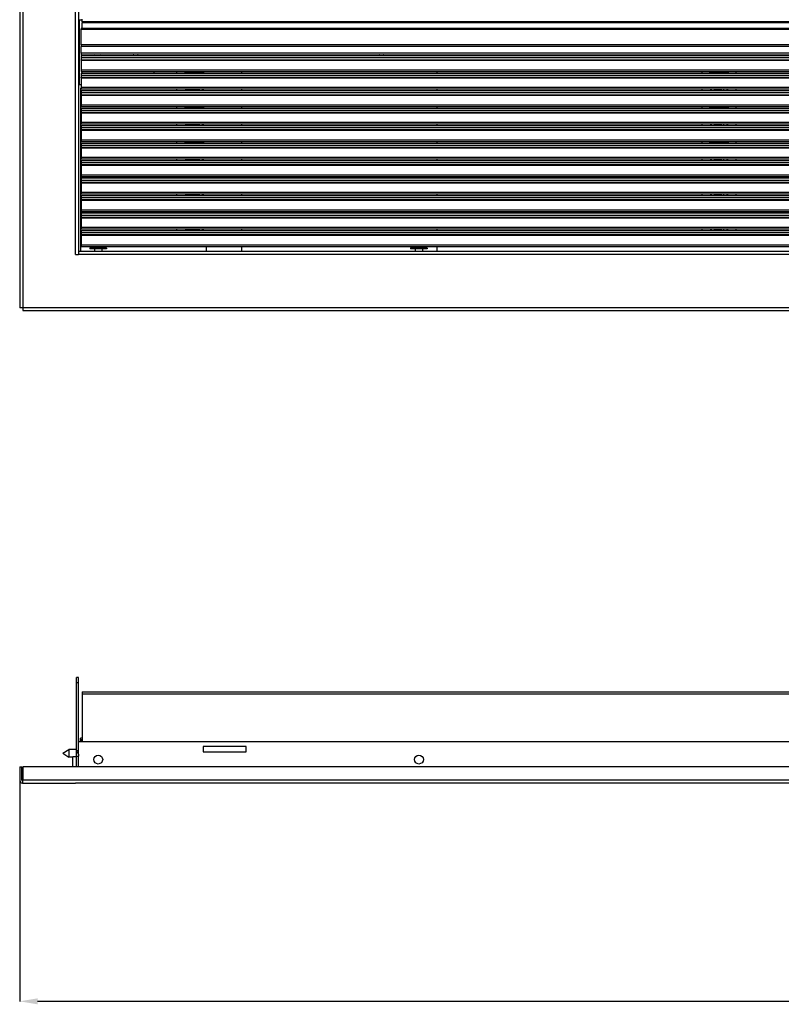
# Model space of a CAD drawing. Header units: inches. Extents: x -8834 to -3121, y 1010 to 9212.
# Tile 19 of 36: x -5482 to -5055, y 4077 to 4628. Entities that reach past the tile are written whole.
import ezdxf

# ---------------------------------------------------------------- set-up
doc = ezdxf.new("R2010")
doc.units = ezdxf.units.IN
doc.dimstyles.new('Copia di Standard', dxfattribs={"dimtxt": 20, "dimasz": 10, "dimexe": 0.18, "dimexo": 0.0625, "dimgap": 10, "dimtad": 1, "dimdec": 1, "dimzin": 0, "dimdsep": 46, "dimtxsty": 'Standard', "dimcen": 0.09, "dimclrd": 4, "dimclre": 4, "dimadec": 0, "dimazin": 0, "dimtfac": 1, "dimtdec": 1, "dimtofl": 0, "dimtmove": 0, "dimatfit": 3, "dimfxl": 0.18, "dimtolj": 1, "dimtzin": 0, "dimarcsym": 0})

# ---------------------------------------------------------------- blocks, each defined once
blk = doc.blocks.new('*D54')
at = {"color": 3, "lineweight": -2, "transparency": 16777216}
for p, q in [((-5481.59, 4206.12), (-5481.59, 4078.34)), ((-4309.39, 4206.12), (-4309.39, 4078.34)), ((-5471.59, 4078.52), (-4319.39, 4078.52))]:
    blk.add_line(p, q, dxfattribs=at)
at = {"color": 3, "transparency": 16777216}
for points in [[(-5471.59, 4080.19), (-5471.59, 4076.85), (-5481.59, 4078.52)], [(-4319.39, 4080.19), (-4319.39, 4076.85), (-4309.39, 4078.52)]]:
    blk.add_solid(points, dxfattribs=at)
at = {"layer": 'Defpoints', "color": 0, "transparency": 16777216}
for p in [(-5481.59, 4206.19), (-4309.39, 4206.19), (-4309.39, 4078.52)]:
    blk.add_point(p, dxfattribs=at)
at = {"color": 3, "transparency": 16777216, "insert": (-4895.49, 4098.52), "char_height": 20, "attachment_point": 5}
blk.add_mtext('\\A1;1172.2', dxfattribs=at)

msp = doc.modelspace()

# ---------------------------------------------------------------- linework, layer by layer
at = {"color": 7, "linetype": 'Continuous'}
for p, q in [((-5481.59, 5217.75), (-5481.59, 4466.94)), ((-5448.59, 5056.6), (-5448.59, 4628.09)), ((-5448.59, 4628.09), (-5448.59, 4592.04)), ((-5448.09, 4628.09), (-5448.59, 4628.09)), ((-5446.59, 4628.09), (-5448.09, 4628.09)), ((-5446.59, 4627.09), (-5446.59, 4628.59)), ((-4344.39, 4627.09), (-5446.59, 4627.09)), ((-5446.59, 4627.09), (-5446.59, 4626.59)), ((-5447.09, 4623.59), (-4344.25, 4623.59)), ((-5447.09, 4623.59), (-5447.09, 4622.99)), ((-5447.09, 4614.26), (-5447.09, 4622.99)), ((-5446.59, 4623.59), (-5446.59, 4626.59)), ((-5447.09, 4614.26), (-5447.09, 4613.25)), ((-5447.09, 4609.61), (-5447.09, 4613.25)), ((-5447.09, 4609.61), (-5447.09, 4608.71)), ((-5447.09, 4608.71), (-4344.25, 4608.71)), ((-5447.09, 4608.27), (-4344.25, 4608.27)), ((-5447.09, 4608.27), (-5447.09, 4607.07)), ((-5447.09, 4607.07), (-5447.09, 4605.94)), ((-5447.09, 4605.64), (-5447.09, 4605.94)), ((-5447.09, 4605.64), (-5447.09, 4600.29)), ((-5446.59, 4608.27), (-5446.59, 4608.71)), ((-5439.19, 4608.44), (-5439.65, 4608.71)), ((-5439.19, 4608.44), (-5438.9, 4608.27)), ((-5436.78, 4608.27), (-5436.49, 4608.44)), ((-5436.03, 4608.71), (-5436.49, 4608.44)), ((-5418.52, 4608.27), (-5417.94, 4608.61)), ((-5417.76, 4608.71), (-5417.94, 4608.61)), ((-5415.24, 4608.61), (-5415.42, 4608.71)), ((-5415.24, 4608.61), (-5414.66, 4608.27)), ((-5406.39, 4608.71), (-5406.39, 4608.27)), ((-5393.69, 4608.71), (-5393.69, 4608.27)), ((-5389.19, 4608.32), (-5388.56, 4608.32)), ((-5389.19, 4608.32), (-5389.19, 4608.27)), ((-5388.12, 4608.32), (-5388.56, 4608.32)), ((-5386.41, 4608.32), (-5388.12, 4608.32)), ((-5385.11, 4608.32), (-5386.41, 4608.32)), ((-5382.27, 4608.32), (-5385.11, 4608.32)), ((-5382.39, 4608.27), (-5382.39, 4608.32)), ((-5380.97, 4608.32), (-5382.27, 4608.32)), ((-5380.97, 4608.32), (-5379.26, 4608.32)), ((-5379.26, 4608.32), (-5378.82, 4608.32)), ((-5378.82, 4608.32), (-5378.19, 4608.32)), ((-5378.19, 4608.32), (-5378.19, 4608.27)), ((-5357.09, 4608.27), (-5357.09, 4608.71)), ((-5280.82, 4608.27), (-5280.24, 4608.61)), ((-5280.06, 4608.71), (-5280.24, 4608.61)), ((-5277.54, 4608.61), (-5277.72, 4608.71)), ((-5277.54, 4608.61), (-5276.96, 4608.27)), ((-5247.89, 4608.71), (-5247.89, 4608.27)), ((-5099.18, 4608.27), (-5099.18, 4608.71)), ((-5095.18, 4608.32), (-5094.55, 4608.32)), ((-5095.18, 4608.27), (-5095.18, 4608.32)), ((-5094.55, 4608.32), (-5094.11, 4608.32)), ((-5094.11, 4608.32), (-5092.4, 4608.32)), ((-5091.1, 4608.32), (-5092.4, 4608.32)), ((-5088.26, 4608.32), (-5091.1, 4608.32)), ((-5088.26, 4608.32), (-5086.96, 4608.32)), ((-5086.96, 4608.32), (-5085.25, 4608.32)), ((-5084.81, 4608.32), (-5085.25, 4608.32)), ((-5084.81, 4608.32), (-5084.18, 4608.32)), ((-5084.18, 4608.27), (-5084.18, 4608.32)), ((-5080.18, 4608.27), (-5080.18, 4608.71)), ((-5447.09, 4600.29), (-5447.09, 4599.33)), ((-5447.09, 4599.33), (-4344.25, 4599.33)), ((-5447.09, 4598.47), (-4344.25, 4598.47)), ((-5447.09, 4598.47), (-5447.09, 4597.27)), ((-5447.09, 4597.27), (-5447.09, 4596.14)), ((-5447.09, 4595.84), (-5447.09, 4596.14)), ((-5447.09, 4595.84), (-5447.09, 4590.49)), ((-5446.59, 4598.47), (-5446.59, 4599.33)), ((-5406.39, 4599.33), (-5406.39, 4598.47)), ((-5393.69, 4599.33), (-5393.69, 4598.47)), ((-5389.19, 4598.52), (-5388.56, 4598.52)), ((-5389.19, 4598.52), (-5389.19, 4598.47)), ((-5388.12, 4598.52), (-5388.56, 4598.52)), ((-5386.41, 4598.52), (-5388.12, 4598.52)), ((-5385.11, 4598.52), (-5386.41, 4598.52)), ((-5382.27, 4598.52), (-5385.11, 4598.52)), ((-5382.39, 4598.47), (-5382.39, 4598.52)), ((-5380.97, 4598.52), (-5382.27, 4598.52)), ((-5380.97, 4598.52), (-5379.26, 4598.52)), ((-5379.26, 4598.52), (-5378.82, 4598.52)), ((-5378.82, 4598.52), (-5378.19, 4598.52)), ((-5378.19, 4598.52), (-5378.19, 4598.47)), ((-5357.09, 4598.47), (-5357.09, 4599.33)), ((-5247.89, 4599.33), (-5247.89, 4598.47)), ((-5099.18, 4598.47), (-5099.18, 4599.33)), ((-5095.18, 4598.52), (-5094.55, 4598.52)), ((-5095.18, 4598.47), (-5095.18, 4598.52)), ((-5094.55, 4598.52), (-5094.11, 4598.52)), ((-5094.11, 4598.52), (-5092.4, 4598.52)), ((-5091.1, 4598.52), (-5092.4, 4598.52)), ((-5088.26, 4598.52), (-5091.1, 4598.52)), ((-5088.26, 4598.52), (-5086.96, 4598.52)), ((-5086.96, 4598.52), (-5085.25, 4598.52)), ((-5084.81, 4598.52), (-5085.25, 4598.52)), ((-5084.81, 4598.52), (-5084.18, 4598.52)), ((-5084.18, 4598.47), (-5084.18, 4598.52)), ((-5080.18, 4598.47), (-5080.18, 4599.33)), ((-5448.09, 4592.04), (-5448.59, 4592.04)), ((-5448.59, 4592.04), (-5448.59, 4498.44)), ((-5448.09, 4592.04), (-5447.09, 4592.04)), ((-5447.59, 4590.04), (-5447.09, 4590.04)), ((-5447.59, 4590.04), (-5447.59, 4498.44)), ((-5447.09, 4590.49), (-5447.09, 4589.53)), ((-5447.09, 4589.53), (-4344.25, 4589.53)), ((-5447.09, 4588.67), (-5447.09, 4587.47)), ((-5447.09, 4588.67), (-4344.25, 4588.67)), ((-5393.69, 4589.53), (-5393.69, 4588.67)), ((-5389.19, 4588.72), (-5389.19, 4588.67)), ((-5389.19, 4588.72), (-5388.56, 4588.72)), ((-5388.12, 4588.72), (-5388.56, 4588.72)), ((-5386.41, 4588.72), (-5388.12, 4588.72)), ((-5385.11, 4588.72), (-5386.41, 4588.72)), ((-5382.27, 4588.72), (-5385.11, 4588.72)), ((-5380.97, 4588.72), (-5382.27, 4588.72)), ((-5380.97, 4588.72), (-5379.26, 4588.72)), ((-5379.26, 4588.72), (-5378.82, 4588.72)), ((-5378.82, 4588.72), (-5378.19, 4588.72)), ((-5378.19, 4588.72), (-5378.19, 4588.67)), ((-5357.09, 4588.67), (-5357.09, 4589.53)), ((-5247.89, 4589.53), (-5247.89, 4588.67)), ((-5099.18, 4588.67), (-5099.18, 4589.53)), ((-5095.18, 4588.67), (-5095.18, 4588.72)), ((-5095.18, 4588.72), (-5094.55, 4588.72)), ((-5094.55, 4588.72), (-5094.11, 4588.72)), ((-5094.11, 4588.72), (-5092.4, 4588.72)), ((-5091.1, 4588.72), (-5092.4, 4588.72)), ((-5088.26, 4588.72), (-5091.1, 4588.72)), ((-5088.26, 4588.72), (-5086.96, 4588.72)), ((-5086.96, 4588.72), (-5085.25, 4588.72)), ((-5084.81, 4588.72), (-5085.25, 4588.72)), ((-5084.81, 4588.72), (-5084.18, 4588.72)), ((-5084.18, 4588.67), (-5084.18, 4588.72)), ((-5080.18, 4588.67), (-5080.18, 4589.53)), ((-5447.09, 4587.47), (-5447.09, 4586.34)), ((-5447.09, 4586.04), (-5447.09, 4586.34)), ((-5447.09, 4586.04), (-5447.09, 4580.69)), ((-5447.09, 4580.69), (-5447.09, 4579.73)), ((-5447.09, 4579.73), (-4344.25, 4579.73)), ((-5447.09, 4578.87), (-4344.25, 4578.87)), ((-5447.09, 4578.87), (-5447.09, 4577.67)), ((-5447.09, 4577.67), (-5447.09, 4576.54)), ((-5393.69, 4579.73), (-5393.69, 4578.87)), ((-5389.19, 4578.92), (-5389.19, 4578.87)), ((-5389.19, 4578.92), (-5388.56, 4578.92)), ((-5388.12, 4578.92), (-5388.56, 4578.92)), ((-5386.41, 4578.92), (-5388.12, 4578.92)), ((-5385.11, 4578.92), (-5386.41, 4578.92)), ((-5382.27, 4578.92), (-5385.11, 4578.92)), ((-5380.97, 4578.92), (-5382.27, 4578.92)), ((-5380.97, 4578.92), (-5379.26, 4578.92)), ((-5379.26, 4578.92), (-5378.82, 4578.92)), ((-5378.82, 4578.92), (-5378.19, 4578.92)), ((-5378.19, 4578.92), (-5378.19, 4578.87)), ((-5357.09, 4578.87), (-5357.09, 4579.73)), ((-5247.89, 4579.73), (-5247.89, 4578.87)), ((-5099.18, 4578.87), (-5099.18, 4579.73)), ((-5095.18, 4578.92), (-5094.55, 4578.92)), ((-5095.18, 4578.87), (-5095.18, 4578.92)), ((-5094.55, 4578.92), (-5094.11, 4578.92)), ((-5094.11, 4578.92), (-5092.4, 4578.92)), ((-5091.1, 4578.92), (-5092.4, 4578.92)), ((-5088.26, 4578.92), (-5091.1, 4578.92)), ((-5088.26, 4578.92), (-5086.96, 4578.92)), ((-5086.96, 4578.92), (-5085.25, 4578.92)), ((-5084.81, 4578.92), (-5085.25, 4578.92)), ((-5084.81, 4578.92), (-5084.18, 4578.92)), ((-5084.18, 4578.87), (-5084.18, 4578.92)), ((-5080.18, 4578.87), (-5080.18, 4579.73)), ((-5447.09, 4576.24), (-5447.09, 4576.54)), ((-5447.09, 4576.24), (-5447.09, 4570.89)), ((-5447.09, 4570.89), (-5447.09, 4569.93)), ((-5447.09, 4569.93), (-4344.25, 4569.93)), ((-5447.09, 4569.07), (-4344.25, 4569.07)), ((-5447.09, 4569.07), (-5447.09, 4567.87)), ((-5447.09, 4567.87), (-5447.09, 4566.74)), ((-5447.09, 4566.44), (-5447.09, 4566.74)), ((-5447.09, 4566.44), (-5447.09, 4561.09)), ((-5393.69, 4569.93), (-5393.69, 4569.07)), ((-5389.19, 4569.12), (-5389.19, 4569.07)), ((-5389.19, 4569.12), (-5388.56, 4569.12)), ((-5388.12, 4569.12), (-5388.56, 4569.12)), ((-5386.41, 4569.12), (-5388.12, 4569.12)), ((-5385.11, 4569.12), (-5386.41, 4569.12)), ((-5382.27, 4569.12), (-5385.11, 4569.12)), ((-5380.97, 4569.12), (-5382.27, 4569.12)), ((-5380.97, 4569.12), (-5379.26, 4569.12)), ((-5379.26, 4569.12), (-5378.82, 4569.12)), ((-5378.82, 4569.12), (-5378.19, 4569.12)), ((-5378.19, 4569.12), (-5378.19, 4569.07)), ((-5357.09, 4569.07), (-5357.09, 4569.93)), ((-5247.89, 4569.93), (-5247.89, 4569.07)), ((-5099.18, 4569.07), (-5099.18, 4569.93)), ((-5095.18, 4569.12), (-5094.55, 4569.12)), ((-5095.18, 4569.07), (-5095.18, 4569.12)), ((-5094.55, 4569.12), (-5094.11, 4569.12)), ((-5094.11, 4569.12), (-5092.4, 4569.12)), ((-5091.1, 4569.12), (-5092.4, 4569.12)), ((-5088.26, 4569.12), (-5091.1, 4569.12)), ((-5088.26, 4569.12), (-5086.96, 4569.12)), ((-5086.96, 4569.12), (-5085.25, 4569.12)), ((-5084.81, 4569.12), (-5085.25, 4569.12)), ((-5084.81, 4569.12), (-5084.18, 4569.12)), ((-5084.18, 4569.07), (-5084.18, 4569.12)), ((-5080.18, 4569.07), (-5080.18, 4569.93)), ((-5447.09, 4561.09), (-5447.09, 4560.13)), ((-5447.09, 4560.13), (-4344.25, 4560.13)), ((-5447.09, 4559.27), (-4344.25, 4559.27)), ((-5447.09, 4559.27), (-5447.09, 4558.07)), ((-5447.09, 4558.07), (-5447.09, 4556.94)), ((-5447.09, 4556.64), (-5447.09, 4556.94)), ((-5447.09, 4556.64), (-5447.09, 4551.29)), ((-5393.69, 4560.13), (-5393.69, 4559.27)), ((-5389.19, 4559.32), (-5389.19, 4559.27)), ((-5389.19, 4559.32), (-5388.56, 4559.32)), ((-5388.12, 4559.32), (-5388.56, 4559.32)), ((-5386.41, 4559.32), (-5388.12, 4559.32)), ((-5385.11, 4559.32), (-5386.41, 4559.32)), ((-5382.27, 4559.32), (-5385.11, 4559.32)), ((-5380.97, 4559.32), (-5382.27, 4559.32)), ((-5380.97, 4559.32), (-5379.26, 4559.32)), ((-5379.26, 4559.32), (-5378.82, 4559.32)), ((-5378.82, 4559.32), (-5378.19, 4559.32)), ((-5378.19, 4559.32), (-5378.19, 4559.27)), ((-5357.09, 4559.27), (-5357.09, 4560.13)), ((-5247.89, 4560.13), (-5247.89, 4559.27)), ((-5099.18, 4559.27), (-5099.18, 4560.13)), ((-5095.18, 4559.32), (-5094.55, 4559.32)), ((-5095.18, 4559.27), (-5095.18, 4559.32)), ((-5094.55, 4559.32), (-5094.11, 4559.32)), ((-5094.11, 4559.32), (-5092.4, 4559.32)), ((-5091.1, 4559.32), (-5092.4, 4559.32)), ((-5088.26, 4559.32), (-5091.1, 4559.32)), ((-5088.26, 4559.32), (-5086.96, 4559.32)), ((-5086.96, 4559.32), (-5085.25, 4559.32)), ((-5084.81, 4559.32), (-5085.25, 4559.32)), ((-5084.81, 4559.32), (-5084.18, 4559.32)), ((-5084.18, 4559.27), (-5084.18, 4559.32)), ((-5080.18, 4559.27), (-5080.18, 4560.13)), ((-5447.09, 4551.29), (-5447.09, 4550.33)), ((-5447.09, 4550.33), (-4344.25, 4550.33)), ((-5393.69, 4550.33), (-5393.69, 4549.47)), ((-5357.09, 4549.47), (-5357.09, 4550.33)), ((-5247.89, 4550.33), (-5247.89, 4549.47)), ((-5099.18, 4549.47), (-5099.18, 4550.33)), ((-5080.18, 4549.47), (-5080.18, 4550.33)), ((-5447.09, 4549.47), (-4344.25, 4549.47)), ((-5447.09, 4549.47), (-5447.09, 4548.27)), ((-5447.09, 4548.27), (-5447.09, 4547.14)), ((-5447.09, 4546.84), (-5447.09, 4547.14)), ((-5447.09, 4546.84), (-5447.09, 4541.49)), ((-5389.19, 4549.52), (-5389.19, 4549.47)), ((-5389.19, 4549.52), (-5388.56, 4549.52)), ((-5388.12, 4549.52), (-5388.56, 4549.52)), ((-5386.41, 4549.52), (-5388.12, 4549.52)), ((-5385.11, 4549.52), (-5386.41, 4549.52)), ((-5382.27, 4549.52), (-5385.11, 4549.52)), ((-5380.97, 4549.52), (-5382.27, 4549.52)), ((-5380.97, 4549.52), (-5379.26, 4549.52)), ((-5379.26, 4549.52), (-5378.82, 4549.52)), ((-5378.82, 4549.52), (-5378.19, 4549.52)), ((-5378.19, 4549.52), (-5378.19, 4549.47)), ((-5095.18, 4549.52), (-5094.55, 4549.52)), ((-5095.18, 4549.47), (-5095.18, 4549.52)), ((-5094.55, 4549.52), (-5094.11, 4549.52)), ((-5094.11, 4549.52), (-5092.4, 4549.52)), ((-5091.1, 4549.52), (-5092.4, 4549.52)), ((-5088.26, 4549.52), (-5091.1, 4549.52)), ((-5088.26, 4549.52), (-5086.96, 4549.52)), ((-5086.96, 4549.52), (-5085.25, 4549.52)), ((-5084.81, 4549.52), (-5085.25, 4549.52)), ((-5084.81, 4549.52), (-5084.18, 4549.52)), ((-5084.18, 4549.47), (-5084.18, 4549.52)), ((-5447.09, 4541.49), (-5447.09, 4540.53)), ((-5447.09, 4540.53), (-4344.25, 4540.53)), ((-5447.09, 4539.67), (-4344.25, 4539.67)), ((-5447.09, 4539.67), (-5447.09, 4538.47)), ((-5393.69, 4540.53), (-5393.69, 4539.67)), ((-5389.19, 4539.72), (-5388.56, 4539.72)), ((-5389.19, 4539.72), (-5389.19, 4539.67)), ((-5388.12, 4539.72), (-5388.56, 4539.72)), ((-5386.41, 4539.72), (-5388.12, 4539.72)), ((-5385.11, 4539.72), (-5386.41, 4539.72)), ((-5382.27, 4539.72), (-5385.11, 4539.72)), ((-5380.97, 4539.72), (-5382.27, 4539.72)), ((-5380.97, 4539.72), (-5379.26, 4539.72)), ((-5379.26, 4539.72), (-5378.82, 4539.72)), ((-5378.82, 4539.72), (-5378.19, 4539.72)), ((-5378.19, 4539.72), (-5378.19, 4539.67)), ((-5357.09, 4539.67), (-5357.09, 4540.53)), ((-5247.89, 4540.53), (-5247.89, 4539.67)), ((-5099.18, 4539.67), (-5099.18, 4540.53)), ((-5095.18, 4539.72), (-5094.55, 4539.72)), ((-5095.18, 4539.67), (-5095.18, 4539.72)), ((-5094.55, 4539.72), (-5094.11, 4539.72)), ((-5094.11, 4539.72), (-5092.4, 4539.72)), ((-5091.1, 4539.72), (-5092.4, 4539.72)), ((-5088.26, 4539.72), (-5091.1, 4539.72)), ((-5088.26, 4539.72), (-5086.96, 4539.72)), ((-5086.96, 4539.72), (-5085.25, 4539.72)), ((-5084.81, 4539.72), (-5085.25, 4539.72)), ((-5084.81, 4539.72), (-5084.18, 4539.72)), ((-5084.18, 4539.67), (-5084.18, 4539.72)), ((-5080.18, 4539.67), (-5080.18, 4540.53)), ((-5447.09, 4538.47), (-5447.09, 4537.34)), ((-5447.09, 4537.04), (-5447.09, 4537.34)), ((-5447.09, 4537.04), (-5447.09, 4531.69)), ((-5447.09, 4531.69), (-5447.09, 4530.73)), ((-5447.09, 4530.73), (-4344.25, 4530.73)), ((-5447.09, 4529.87), (-4344.25, 4529.87)), ((-5447.09, 4529.87), (-5447.09, 4528.67)), ((-5447.09, 4528.67), (-5447.09, 4527.54)), ((-5393.69, 4530.73), (-5393.69, 4529.87)), ((-5389.19, 4529.92), (-5388.56, 4529.92)), ((-5389.19, 4529.92), (-5389.19, 4529.87)), ((-5388.12, 4529.92), (-5388.56, 4529.92)), ((-5386.41, 4529.92), (-5388.12, 4529.92)), ((-5385.11, 4529.92), (-5386.41, 4529.92)), ((-5382.27, 4529.92), (-5385.11, 4529.92)), ((-5380.97, 4529.92), (-5382.27, 4529.92)), ((-5380.97, 4529.92), (-5379.26, 4529.92)), ((-5379.26, 4529.92), (-5378.82, 4529.92)), ((-5378.82, 4529.92), (-5378.19, 4529.92)), ((-5378.19, 4529.92), (-5378.19, 4529.87)), ((-5357.09, 4529.87), (-5357.09, 4530.73)), ((-5247.89, 4530.73), (-5247.89, 4529.87)), ((-5099.18, 4529.87), (-5099.18, 4530.73)), ((-5095.18, 4529.87), (-5095.18, 4529.92)), ((-5095.18, 4529.92), (-5094.55, 4529.92)), ((-5094.55, 4529.92), (-5094.11, 4529.92)), ((-5094.11, 4529.92), (-5092.4, 4529.92)), ((-5091.1, 4529.92), (-5092.4, 4529.92)), ((-5088.26, 4529.92), (-5091.1, 4529.92)), ((-5088.26, 4529.92), (-5086.96, 4529.92)), ((-5086.96, 4529.92), (-5085.25, 4529.92)), ((-5084.81, 4529.92), (-5085.25, 4529.92)), ((-5084.81, 4529.92), (-5084.18, 4529.92)), ((-5084.18, 4529.87), (-5084.18, 4529.92)), ((-5080.18, 4529.87), (-5080.18, 4530.73)), ((-5447.09, 4527.24), (-5447.09, 4527.54)), ((-5447.09, 4527.24), (-5447.09, 4521.89)), ((-5447.09, 4521.89), (-5447.09, 4520.93)), ((-5447.09, 4520.93), (-4344.25, 4520.93)), ((-5447.09, 4520.07), (-4344.25, 4520.07)), ((-5447.09, 4520.07), (-5447.09, 4518.87)), ((-5447.09, 4518.87), (-5447.09, 4517.74)), ((-5447.09, 4517.44), (-5447.09, 4517.74)), ((-5447.09, 4517.44), (-5447.09, 4512.09)), ((-5393.69, 4520.93), (-5393.69, 4520.07)), ((-5389.19, 4520.12), (-5389.19, 4520.07)), ((-5389.19, 4520.12), (-5388.56, 4520.12)), ((-5388.12, 4520.12), (-5388.56, 4520.12)), ((-5386.41, 4520.12), (-5388.12, 4520.12)), ((-5385.11, 4520.12), (-5386.41, 4520.12)), ((-5382.27, 4520.12), (-5385.11, 4520.12)), ((-5380.97, 4520.12), (-5382.27, 4520.12)), ((-5380.97, 4520.12), (-5379.26, 4520.12)), ((-5379.26, 4520.12), (-5378.82, 4520.12)), ((-5378.82, 4520.12), (-5378.19, 4520.12)), ((-5378.19, 4520.12), (-5378.19, 4520.07)), ((-5347.36, 4520.07), (-5347.36, 4520.93)), ((-5247.89, 4520.93), (-5247.89, 4520.07)), ((-5099.18, 4520.07), (-5099.18, 4520.93)), ((-5095.18, 4520.12), (-5094.55, 4520.12)), ((-5095.18, 4520.07), (-5095.18, 4520.12)), ((-5094.55, 4520.12), (-5094.11, 4520.12)), ((-5094.11, 4520.12), (-5092.4, 4520.12)), ((-5091.1, 4520.12), (-5092.4, 4520.12)), ((-5088.26, 4520.12), (-5091.1, 4520.12)), ((-5088.26, 4520.12), (-5086.96, 4520.12)), ((-5086.96, 4520.12), (-5085.25, 4520.12)), ((-5084.81, 4520.12), (-5085.25, 4520.12)), ((-5084.81, 4520.12), (-5084.18, 4520.12)), ((-5084.18, 4520.07), (-5084.18, 4520.12)), ((-5080.18, 4520.07), (-5080.18, 4520.93)), ((-5447.09, 4512.09), (-5447.09, 4511.13)), ((-5447.09, 4511.13), (-4344.25, 4511.13)), ((-5447.09, 4510.27), (-4344.25, 4510.27)), ((-5447.09, 4510.27), (-5447.09, 4509.07)), ((-5447.09, 4509.07), (-5447.09, 4507.94)), ((-5447.09, 4507.64), (-5447.09, 4507.94)), ((-5447.09, 4507.64), (-5447.09, 4502.29)), ((-5393.69, 4511.13), (-5393.69, 4510.27)), ((-5389.19, 4510.32), (-5388.56, 4510.32)), ((-5389.19, 4510.32), (-5389.19, 4510.27)), ((-5388.12, 4510.32), (-5388.56, 4510.32)), ((-5386.41, 4510.32), (-5388.12, 4510.32)), ((-5385.11, 4510.32), (-5386.41, 4510.32)), ((-5382.27, 4510.32), (-5385.11, 4510.32)), ((-5380.97, 4510.32), (-5382.27, 4510.32)), ((-5380.97, 4510.32), (-5379.26, 4510.32)), ((-5379.26, 4510.32), (-5378.82, 4510.32)), ((-5378.82, 4510.32), (-5378.19, 4510.32)), ((-5378.19, 4510.32), (-5378.19, 4510.27)), ((-5357.09, 4510.27), (-5357.09, 4511.13)), ((-5247.89, 4511.13), (-5247.89, 4510.27)), ((-5099.18, 4510.27), (-5099.18, 4511.13)), ((-5095.18, 4510.32), (-5094.55, 4510.32)), ((-5095.18, 4510.27), (-5095.18, 4510.32)), ((-5094.55, 4510.32), (-5094.11, 4510.32)), ((-5094.11, 4510.32), (-5092.4, 4510.32)), ((-5091.1, 4510.32), (-5092.4, 4510.32)), ((-5088.26, 4510.32), (-5091.1, 4510.32)), ((-5088.26, 4510.32), (-5086.96, 4510.32)), ((-5086.96, 4510.32), (-5085.25, 4510.32)), ((-5084.81, 4510.32), (-5085.25, 4510.32)), ((-5084.81, 4510.32), (-5084.18, 4510.32)), ((-5084.18, 4510.27), (-5084.18, 4510.32)), ((-5080.18, 4510.27), (-5080.18, 4511.13)), ((-5447.09, 4502.29), (-5447.09, 4501.33)), ((-5447.09, 4501.33), (-4344.25, 4501.33)), ((-5442.24, 4500.44), (-5442.24, 4499.94)), ((-5440.97, 4500.64), (-5442.04, 4500.64)), ((-5440.97, 4501.33), (-5440.97, 4500.64)), ((-5437.59, 4500.64), (-5440.97, 4500.64)), ((-5437.59, 4501.33), (-5437.59, 4500.64)), ((-5434.21, 4500.64), (-5437.59, 4500.64)), ((-5434.21, 4500.64), (-5434.21, 4501.33)), ((-5433.14, 4500.64), (-5434.21, 4500.64)), ((-5432.94, 4500.44), (-5432.94, 4499.94)), ((-5377.09, 4501.33), (-5377.09, 4498.44)), ((-5357.09, 4498.44), (-5357.09, 4501.33)), ((-5262.54, 4500.44), (-5262.54, 4499.94)), ((-5261.27, 4500.64), (-5262.34, 4500.64)), ((-5261.27, 4501.33), (-5261.27, 4500.64)), ((-5257.89, 4500.64), (-5261.27, 4500.64)), ((-5257.89, 4501.33), (-5257.89, 4500.64)), ((-5254.51, 4500.64), (-5257.89, 4500.64)), ((-5254.51, 4500.64), (-5254.51, 4501.33)), ((-5253.44, 4500.64), (-5254.51, 4500.64)), ((-5253.24, 4500.44), (-5253.24, 4499.94)), ((-5247.89, 4501.33), (-5247.89, 4498.44)), ((-5450.29, 4496.74), (-5448.59, 4496.74)), ((-5450.29, 4496.74), (-5448.59, 4496.74)), ((-5448.59, 4498.44), (-5448.59, 4496.74)), ((-4342.39, 4498.44), (-5448.59, 4498.44)), ((-5448.59, 4498.44), (-5448.59, 4496.74)), ((-5439.69, 4499.94), (-5442.24, 4499.94)), ((-5435.49, 4499.94), (-5439.69, 4499.94)), ((-5439.69, 4499.94), (-5439.69, 4498.44)), ((-5435.49, 4499.94), (-5435.49, 4498.44)), ((-5432.94, 4499.94), (-5435.49, 4499.94)), ((-5259.99, 4499.94), (-5262.54, 4499.94)), ((-5255.79, 4499.94), (-5259.99, 4499.94)), ((-5259.99, 4499.94), (-5259.99, 4498.44)), ((-5253.24, 4499.94), (-5255.79, 4499.94)), ((-5255.79, 4499.94), (-5255.79, 4498.44)), ((-5480.09, 4466.94), (-5479.89, 4467.14)), ((-5479.89, 4467.14), (-5479.89, 4465.44)), ((-5480.09, 4466.94), (-5481.59, 4466.94)), ((-5479.89, 4465.44), (-4311.09, 4465.44)), ((-5448.59, 4259.94), (-5449.79, 4259.94)), ((-5449.79, 4256.94), (-5449.79, 4259.94)), ((-5448.59, 4256.94), (-5448.59, 4259.94)), ((-5449.79, 4218.92), (-5449.79, 4256.94)), ((-5448.59, 4223.94), (-5448.59, 4256.94)), ((-5446.49, 4251.94), (-4344.39, 4251.94)), ((-5446.49, 4251.94), (-5446.49, 4250.61)), ((-5446.49, 4250.61), (-5446.49, 4223.94)), ((-5447.59, 4225.14), (-5447.59, 4225.94)), ((-5446.49, 4225.94), (-5447.59, 4225.94)), ((-5447.59, 4224.64), (-5447.59, 4225.14)), ((-5447.59, 4225.14), (-5446.49, 4225.14)), ((-5447.59, 4223.94), (-5447.59, 4224.64)), ((-5457.49, 4217.44), (-5454.12, 4219.54)), ((-5454.12, 4219.54), (-5454.12, 4215.34)), ((-5449.79, 4219.54), (-5454.12, 4219.54)), ((-5449.79, 4216.92), (-5449.79, 4218.92)), ((-5448.59, 4218.92), (-5448.59, 4223.94)), ((-4342.39, 4223.94), (-5448.59, 4223.94)), ((-5448.59, 4218.92), (-5448.59, 4223.94)), ((-5448.59, 4218.55), (-5448.59, 4218.92)), ((-5448.59, 4218.55), (-5448.59, 4218.92)), ((-5354.73, 4221.32), (-5378.73, 4221.32)), ((-5378.73, 4221.32), (-5378.73, 4218.32)), ((-5354.73, 4218.32), (-5354.73, 4221.32)), ((-5457.49, 4217.44), (-5454.12, 4215.34)), ((-5451.79, 4215.34), (-5454.12, 4215.34)), ((-5451.79, 4209.94), (-5451.79, 4215.44)), ((-5449.79, 4215.44), (-5451.79, 4215.44)), ((-5449.79, 4215.92), (-5449.79, 4216.92)), ((-5449.79, 4215.44), (-5449.79, 4215.92)), ((-5449.79, 4215.92), (-5448.59, 4215.92)), ((-5449.79, 4209.94), (-5449.79, 4215.44)), ((-5449.79, 4209.94), (-5449.79, 4215.44)), ((-5448.59, 4217.44), (-5448.59, 4218.55)), ((-5448.59, 4217.44), (-5448.59, 4218.55)), ((-5448.59, 4216.92), (-5448.59, 4217.44)), ((-5448.59, 4216.92), (-5448.59, 4217.44)), ((-5448.59, 4216.92), (-5448.59, 4215.92)), ((-5448.59, 4216.92), (-5448.59, 4215.92)), ((-5448.59, 4209.94), (-5448.59, 4215.92)), ((-5448.59, 4209.94), (-5448.59, 4215.92)), ((-5378.73, 4218.32), (-5354.73, 4218.32)), ((-5481.59, 4209.94), (-5481.59, 4202.44)), ((-5481.59, 4209.94), (-5480.39, 4209.94)), ((-5480.39, 4202.44), (-5480.39, 4209.94)), ((-5479.89, 4209.94), (-5479.89, 4202.44)), ((-5449.79, 4209.94), (-5479.89, 4209.94)), ((-5479.89, 4209.94), (-5479.89, 4202.44)), ((-5449.79, 4209.94), (-5479.89, 4209.94)), ((-5448.59, 4209.94), (-5449.79, 4209.94)), ((-5448.59, 4209.94), (-5449.79, 4209.94)), ((-5447.59, 4209.94), (-5448.59, 4209.94)), ((-5447.59, 4209.94), (-5448.59, 4209.94)), ((-4311.09, 4209.94), (-5447.59, 4209.94)), ((-4311.09, 4209.94), (-5447.59, 4209.94)), ((-5479.89, 4201.94), (-5479.89, 4202.44)), ((-5479.89, 4201.94), (-5479.89, 4202.44)), ((-5480.09, 4201.98), (-5480.09, 4200.75)), ((-5479.89, 4200.74), (-5479.89, 4201.94)), ((-5479.89, 4200.74), (-5479.89, 4201.94)), ((-5479.89, 4200.74), (-5450.29, 4200.74)), ((-5479.89, 4200.74), (-5450.29, 4200.74)), ((-5479.89, 4200.74), (-5450.29, 4200.74)), ((-5448.59, 4200.74), (-5450.29, 4200.74)), ((-5448.59, 4200.74), (-5450.29, 4200.74)), ((-4342.39, 4200.74), (-5448.59, 4200.74)), ((-4342.39, 4200.74), (-5448.59, 4200.74))]:
    msp.add_line(p, q, dxfattribs=at)
at = {"color": 9, "linetype": 'Continuous'}
for p, q in [((-5479.89, 5217.55), (-5479.89, 4467.14)), ((-5450.29, 4496.74), (-5450.29, 5187.95)), ((-5448.09, 4592.04), (-5448.09, 4628.09)), ((-5447.09, 4622.99), (-4344.25, 4622.99)), ((-4344.39, 4626.59), (-5446.59, 4626.59)), ((-4344.25, 4614.26), (-5447.09, 4614.26)), ((-4344.25, 4613.25), (-5447.09, 4613.25)), ((-4344.25, 4609.61), (-5447.09, 4609.61)), ((-5447.09, 4607.07), (-4344.25, 4607.07)), ((-5447.09, 4605.94), (-4344.25, 4605.94)), ((-5447.09, 4605.64), (-4344.25, 4605.64)), ((-5388.56, 4608.32), (-5388.56, 4608.71)), ((-5388.12, 4608.32), (-5388.12, 4608.71)), ((-5386.41, 4608.71), (-5386.41, 4608.32)), ((-5385.11, 4608.71), (-5385.11, 4608.32)), ((-5382.27, 4608.71), (-5382.27, 4608.32)), ((-5380.97, 4608.71), (-5380.97, 4608.32)), ((-5379.26, 4608.71), (-5379.26, 4608.32)), ((-5378.82, 4608.71), (-5378.82, 4608.32)), ((-5094.55, 4608.71), (-5094.55, 4608.32)), ((-5094.11, 4608.71), (-5094.11, 4608.32)), ((-5092.4, 4608.71), (-5092.4, 4608.32)), ((-5091.1, 4608.71), (-5091.1, 4608.32)), ((-5088.26, 4608.32), (-5088.26, 4608.71)), ((-5086.96, 4608.32), (-5086.96, 4608.71)), ((-5085.25, 4608.32), (-5085.25, 4608.71)), ((-5084.81, 4608.32), (-5084.81, 4608.71)), ((-5447.09, 4600.29), (-4344.25, 4600.29)), ((-5447.09, 4597.27), (-4344.25, 4597.27)), ((-5447.09, 4596.14), (-4344.25, 4596.14)), ((-5447.09, 4595.84), (-4344.25, 4595.84)), ((-5388.56, 4598.52), (-5388.56, 4599.33)), ((-5388.12, 4598.52), (-5388.12, 4599.33)), ((-5386.41, 4599.33), (-5386.41, 4598.52)), ((-5385.11, 4599.33), (-5385.11, 4598.52)), ((-5382.27, 4599.33), (-5382.27, 4598.52)), ((-5380.97, 4599.33), (-5380.97, 4598.52)), ((-5379.26, 4599.33), (-5379.26, 4598.52)), ((-5378.82, 4599.33), (-5378.82, 4598.52)), ((-5094.55, 4599.33), (-5094.55, 4598.52)), ((-5094.11, 4599.33), (-5094.11, 4598.52)), ((-5092.4, 4599.33), (-5092.4, 4598.52)), ((-5091.1, 4599.33), (-5091.1, 4598.52)), ((-5088.26, 4598.52), (-5088.26, 4599.33)), ((-5086.96, 4598.52), (-5086.96, 4599.33)), ((-5085.25, 4598.52), (-5085.25, 4599.33)), ((-5084.81, 4598.52), (-5084.81, 4599.33)), ((-5447.09, 4590.49), (-4344.25, 4590.49)), ((-5388.56, 4588.72), (-5388.56, 4589.53)), ((-5388.12, 4588.72), (-5388.12, 4589.53)), ((-5386.41, 4589.53), (-5386.41, 4588.72)), ((-5385.11, 4589.53), (-5385.11, 4588.72)), ((-5382.27, 4589.53), (-5382.27, 4588.72)), ((-5380.97, 4589.53), (-5380.97, 4588.72)), ((-5379.26, 4589.53), (-5379.26, 4588.72)), ((-5378.82, 4589.53), (-5378.82, 4588.72)), ((-5094.55, 4589.53), (-5094.55, 4588.72)), ((-5094.11, 4589.53), (-5094.11, 4588.72)), ((-5092.4, 4589.53), (-5092.4, 4588.72)), ((-5091.1, 4589.53), (-5091.1, 4588.72)), ((-5088.26, 4588.72), (-5088.26, 4589.53)), ((-5086.96, 4588.72), (-5086.96, 4589.53)), ((-5085.25, 4588.72), (-5085.25, 4589.53)), ((-5084.81, 4588.72), (-5084.81, 4589.53)), ((-5447.09, 4587.47), (-4344.25, 4587.47)), ((-5447.09, 4586.34), (-4344.25, 4586.34)), ((-5447.09, 4586.04), (-4344.25, 4586.04)), ((-5447.09, 4580.69), (-4344.25, 4580.69)), ((-5447.09, 4577.67), (-4344.25, 4577.67)), ((-5388.56, 4578.92), (-5388.56, 4579.73)), ((-5388.12, 4578.92), (-5388.12, 4579.73)), ((-5386.41, 4579.73), (-5386.41, 4578.92)), ((-5385.11, 4579.73), (-5385.11, 4578.92)), ((-5382.27, 4579.73), (-5382.27, 4578.92)), ((-5380.97, 4579.73), (-5380.97, 4578.92)), ((-5379.26, 4579.73), (-5379.26, 4578.92)), ((-5378.82, 4579.73), (-5378.82, 4578.92)), ((-5094.55, 4579.73), (-5094.55, 4578.92)), ((-5094.11, 4579.73), (-5094.11, 4578.92)), ((-5092.4, 4579.73), (-5092.4, 4578.92)), ((-5091.1, 4579.73), (-5091.1, 4578.92)), ((-5088.26, 4578.92), (-5088.26, 4579.73)), ((-5086.96, 4578.92), (-5086.96, 4579.73)), ((-5085.25, 4578.92), (-5085.25, 4579.73)), ((-5084.81, 4578.92), (-5084.81, 4579.73)), ((-5447.09, 4576.54), (-4344.25, 4576.54)), ((-5447.09, 4576.24), (-4344.25, 4576.24)), ((-5447.09, 4570.89), (-4344.25, 4570.89)), ((-5447.09, 4567.87), (-4344.25, 4567.87)), ((-5447.09, 4566.74), (-4344.25, 4566.74)), ((-5447.09, 4566.44), (-4344.25, 4566.44)), ((-5388.56, 4569.12), (-5388.56, 4569.93)), ((-5388.12, 4569.12), (-5388.12, 4569.93)), ((-5386.41, 4569.93), (-5386.41, 4569.12)), ((-5385.11, 4569.93), (-5385.11, 4569.12)), ((-5382.27, 4569.93), (-5382.27, 4569.12)), ((-5380.97, 4569.93), (-5380.97, 4569.12)), ((-5379.26, 4569.93), (-5379.26, 4569.12)), ((-5378.82, 4569.93), (-5378.82, 4569.12)), ((-5094.55, 4569.93), (-5094.55, 4569.12)), ((-5094.11, 4569.93), (-5094.11, 4569.12)), ((-5092.4, 4569.93), (-5092.4, 4569.12)), ((-5091.1, 4569.93), (-5091.1, 4569.12)), ((-5088.26, 4569.12), (-5088.26, 4569.93)), ((-5086.96, 4569.12), (-5086.96, 4569.93)), ((-5085.25, 4569.12), (-5085.25, 4569.93)), ((-5084.81, 4569.12), (-5084.81, 4569.93)), ((-5447.09, 4561.09), (-4344.25, 4561.09)), ((-5447.09, 4558.07), (-4344.25, 4558.07)), ((-5447.09, 4556.94), (-4344.25, 4556.94)), ((-5447.09, 4556.64), (-4344.25, 4556.64)), ((-5388.56, 4559.32), (-5388.56, 4560.13)), ((-5388.12, 4559.32), (-5388.12, 4560.13)), ((-5386.41, 4560.13), (-5386.41, 4559.32)), ((-5385.11, 4560.13), (-5385.11, 4559.32)), ((-5382.27, 4560.13), (-5382.27, 4559.32)), ((-5380.97, 4560.13), (-5380.97, 4559.32)), ((-5379.26, 4560.13), (-5379.26, 4559.32)), ((-5378.82, 4560.13), (-5378.82, 4559.32)), ((-5094.55, 4560.13), (-5094.55, 4559.32)), ((-5094.11, 4560.13), (-5094.11, 4559.32)), ((-5092.4, 4560.13), (-5092.4, 4559.32)), ((-5091.1, 4560.13), (-5091.1, 4559.32)), ((-5088.26, 4559.32), (-5088.26, 4560.13)), ((-5086.96, 4559.32), (-5086.96, 4560.13)), ((-5085.25, 4559.32), (-5085.25, 4560.13)), ((-5084.81, 4559.32), (-5084.81, 4560.13)), ((-5447.09, 4551.29), (-4344.25, 4551.29)), ((-5388.56, 4549.52), (-5388.56, 4550.33)), ((-5388.12, 4549.52), (-5388.12, 4550.33)), ((-5386.41, 4550.33), (-5386.41, 4549.52)), ((-5385.11, 4550.33), (-5385.11, 4549.52)), ((-5382.27, 4550.33), (-5382.27, 4549.52)), ((-5380.97, 4550.33), (-5380.97, 4549.52)), ((-5379.26, 4550.33), (-5379.26, 4549.52)), ((-5378.82, 4550.33), (-5378.82, 4549.52)), ((-5094.55, 4550.33), (-5094.55, 4549.52)), ((-5094.11, 4550.33), (-5094.11, 4549.52)), ((-5092.4, 4550.33), (-5092.4, 4549.52)), ((-5091.1, 4550.33), (-5091.1, 4549.52)), ((-5088.26, 4549.52), (-5088.26, 4550.33)), ((-5086.96, 4549.52), (-5086.96, 4550.33)), ((-5085.25, 4549.52), (-5085.25, 4550.33)), ((-5084.81, 4549.52), (-5084.81, 4550.33)), ((-5447.09, 4548.27), (-4344.25, 4548.27)), ((-5447.09, 4547.14), (-4344.25, 4547.14)), ((-5447.09, 4546.84), (-4344.25, 4546.84)), ((-5447.09, 4541.49), (-4344.25, 4541.49)), ((-5388.56, 4539.72), (-5388.56, 4540.53)), ((-5388.12, 4539.72), (-5388.12, 4540.53)), ((-5386.41, 4540.53), (-5386.41, 4539.72)), ((-5385.11, 4540.53), (-5385.11, 4539.72)), ((-5382.27, 4540.53), (-5382.27, 4539.72)), ((-5380.97, 4540.53), (-5380.97, 4539.72)), ((-5379.26, 4540.53), (-5379.26, 4539.72)), ((-5378.82, 4540.53), (-5378.82, 4539.72)), ((-5094.55, 4540.53), (-5094.55, 4539.72)), ((-5094.11, 4540.53), (-5094.11, 4539.72)), ((-5092.4, 4540.53), (-5092.4, 4539.72)), ((-5091.1, 4540.53), (-5091.1, 4539.72)), ((-5088.26, 4539.72), (-5088.26, 4540.53)), ((-5086.96, 4539.72), (-5086.96, 4540.53)), ((-5085.25, 4539.72), (-5085.25, 4540.53)), ((-5084.81, 4539.72), (-5084.81, 4540.53)), ((-5447.09, 4538.47), (-4344.25, 4538.47)), ((-5447.09, 4537.34), (-4344.25, 4537.34)), ((-5447.09, 4537.04), (-4344.25, 4537.04)), ((-5447.09, 4531.69), (-4344.25, 4531.69)), ((-5447.09, 4528.67), (-4344.25, 4528.67)), ((-5388.56, 4529.92), (-5388.56, 4530.73)), ((-5388.12, 4529.92), (-5388.12, 4530.73)), ((-5386.41, 4530.73), (-5386.41, 4529.92)), ((-5385.11, 4530.73), (-5385.11, 4529.92)), ((-5382.27, 4530.73), (-5382.27, 4529.92)), ((-5380.97, 4530.73), (-5380.97, 4529.92)), ((-5379.26, 4530.73), (-5379.26, 4529.92)), ((-5378.82, 4530.73), (-5378.82, 4529.92)), ((-5094.55, 4530.73), (-5094.55, 4529.92)), ((-5094.11, 4530.73), (-5094.11, 4529.92)), ((-5092.4, 4530.73), (-5092.4, 4529.92)), ((-5091.1, 4530.73), (-5091.1, 4529.92)), ((-5088.26, 4529.92), (-5088.26, 4530.73)), ((-5086.96, 4529.92), (-5086.96, 4530.73)), ((-5085.25, 4529.92), (-5085.25, 4530.73)), ((-5084.81, 4529.92), (-5084.81, 4530.73)), ((-5447.09, 4527.54), (-4344.25, 4527.54)), ((-5447.09, 4527.24), (-4344.25, 4527.24)), ((-5447.09, 4521.89), (-4344.25, 4521.89)), ((-5447.09, 4518.87), (-4344.25, 4518.87)), ((-5447.09, 4517.74), (-4344.25, 4517.74)), ((-5447.09, 4517.44), (-4344.25, 4517.44)), ((-5388.56, 4520.12), (-5388.56, 4520.93)), ((-5388.12, 4520.12), (-5388.12, 4520.93)), ((-5386.41, 4520.93), (-5386.41, 4520.12)), ((-5385.11, 4520.93), (-5385.11, 4520.12)), ((-5382.27, 4520.93), (-5382.27, 4520.12)), ((-5380.97, 4520.93), (-5380.97, 4520.12)), ((-5379.26, 4520.93), (-5379.26, 4520.12)), ((-5378.82, 4520.93), (-5378.82, 4520.12)), ((-5094.55, 4520.93), (-5094.55, 4520.12)), ((-5094.11, 4520.93), (-5094.11, 4520.12)), ((-5092.4, 4520.93), (-5092.4, 4520.12)), ((-5091.1, 4520.93), (-5091.1, 4520.12)), ((-5088.26, 4520.12), (-5088.26, 4520.93)), ((-5086.96, 4520.12), (-5086.96, 4520.93)), ((-5085.25, 4520.12), (-5085.25, 4520.93)), ((-5084.81, 4520.12), (-5084.81, 4520.93)), ((-5447.09, 4512.09), (-4344.25, 4512.09)), ((-5447.09, 4509.07), (-4344.25, 4509.07)), ((-5447.09, 4507.94), (-4344.25, 4507.94)), ((-5447.09, 4507.64), (-4344.25, 4507.64)), ((-5388.56, 4510.32), (-5388.56, 4511.13)), ((-5388.12, 4510.32), (-5388.12, 4511.13)), ((-5386.41, 4511.13), (-5386.41, 4510.32)), ((-5385.11, 4511.13), (-5385.11, 4510.32)), ((-5382.27, 4511.13), (-5382.27, 4510.32)), ((-5380.97, 4511.13), (-5380.97, 4510.32)), ((-5379.26, 4511.13), (-5379.26, 4510.32)), ((-5378.82, 4511.13), (-5378.82, 4510.32)), ((-5094.55, 4511.13), (-5094.55, 4510.32)), ((-5094.11, 4511.13), (-5094.11, 4510.32)), ((-5092.4, 4511.13), (-5092.4, 4510.32)), ((-5091.1, 4511.13), (-5091.1, 4510.32)), ((-5088.26, 4510.32), (-5088.26, 4511.13)), ((-5086.96, 4510.32), (-5086.96, 4511.13)), ((-5085.25, 4510.32), (-5085.25, 4511.13)), ((-5084.81, 4510.32), (-5084.81, 4511.13)), ((-5447.09, 4502.29), (-4344.25, 4502.29)), ((-5432.94, 4500.44), (-5442.24, 4500.44)), ((-5253.24, 4500.44), (-5262.54, 4500.44)), ((-4342.39, 4496.74), (-5448.59, 4496.74)), ((-5479.89, 4467.14), (-4311.09, 4467.14)), ((-5448.59, 4256.94), (-5449.79, 4256.94)), ((-4344.39, 4250.61), (-5446.49, 4250.61)), ((-5447.59, 4224.64), (-5446.49, 4224.64)), ((-5449.79, 4218.92), (-5448.59, 4218.92)), ((-5449.79, 4202.44), (-5479.89, 4202.44)), ((-5449.79, 4202.44), (-5479.89, 4202.44)), ((-5448.59, 4202.44), (-5449.79, 4202.44)), ((-5448.59, 4202.44), (-5449.79, 4202.44)), ((-5419.45, 4202.44), (-5448.59, 4202.44)), ((-5419.45, 4202.44), (-5448.59, 4202.44)), ((-4371.53, 4202.44), (-5419.45, 4202.44)), ((-4371.53, 4202.44), (-5419.45, 4202.44))]:
    msp.add_line(p, q, dxfattribs=at)
at = {"color": 7, "linetype": 'Continuous'}
for centre in [(-5437.59, 4213.94), (-5257.89, 4213.94)]:
    msp.add_circle(centre, 2.5, dxfattribs=at)
for centre, radius, start, end in [((-5437.84, 4611.56), 4.65, 217.8418, 225.0007), ((-5437.84, 4611.56), 3.4, 246.5954, 255.2585), ((-5437.84, 4611.56), 3.4, 284.7415, 293.4046), ((-5437.84, 4611.56), 4.65, 314.9993, 322.1582), ((-5416.59, 4605.49), 4.65, 136.1258, 143.1698), ((-5416.59, 4605.49), 3.4, 108.579, 113.4046), ((-5416.59, 4605.49), 2.85, 77.9712, 102.0288), ((-5416.59, 4605.49), 3.4, 66.5954, 71.421), ((-5416.59, 4605.49), 4.65, 36.8302, 43.8742), ((-5278.89, 4605.49), 4.65, 136.1258, 143.1698), ((-5278.89, 4605.49), 3.4, 108.579, 113.4046), ((-5278.89, 4605.49), 2.85, 77.9712, 102.0288), ((-5278.89, 4605.49), 3.4, 66.5954, 71.421), ((-5278.89, 4605.49), 4.65, 36.8302, 43.8742), ((-5442.04, 4500.44), 0.2, 90, 180), ((-5433.14, 4500.44), 0.2, 0, 90), ((-5262.34, 4500.44), 0.2, 90, 180), ((-5253.44, 4500.44), 0.2, 0, 90), ((-5448.09, 4216.92), 1.7, 107.1046, 180), ((-5479.89, 4202.44), 1.7, 180, 263.2437), ((-5479.89, 4202.44), 0.5, 180, 246.4218), ((-5479.89, 4202.44), 0.5, 246.4218, 270), ((-5479.89, 4202.44), 1.7, 263.2437, 270)]:
    msp.add_arc(centre, radius, start, end, dxfattribs=at)
at = {"color": 9, "linetype": 'Continuous'}
for centre, start, end in [((-5437.84, 4611.56), 219.8706, 227.6374), ((-5437.84, 4611.56), 312.3626, 320.1294), ((-5416.59, 4605.49), 133.5954, 141.2159), ((-5416.59, 4605.49), 38.7841, 46.4046), ((-5278.89, 4605.49), 133.5954, 141.2159), ((-5278.89, 4605.49), 38.7841, 46.4046)]:
    msp.add_arc(centre, 4.45, start, end, dxfattribs=at)

# ---------------------------------------------------------------- dimensions: what is measured, and where the dimension line sits
at = {"color": 3}
dim = msp.add_linear_dim(base=(-4309.39, 4078.52), p1=(-5481.59, 4206.19), p2=(-4309.39, 4206.19), dimstyle='Copia di Standard', override={"dimclrd": 3, "dimclre": 3, "dimclrt": 3}, dxfattribs=at)
dim.commit()
dim.dimension.update_dxf_attribs({"geometry": '*D54', "text_midpoint": (-4895.49, 4098.52)})

doc.saveas('drawing.dxf')
